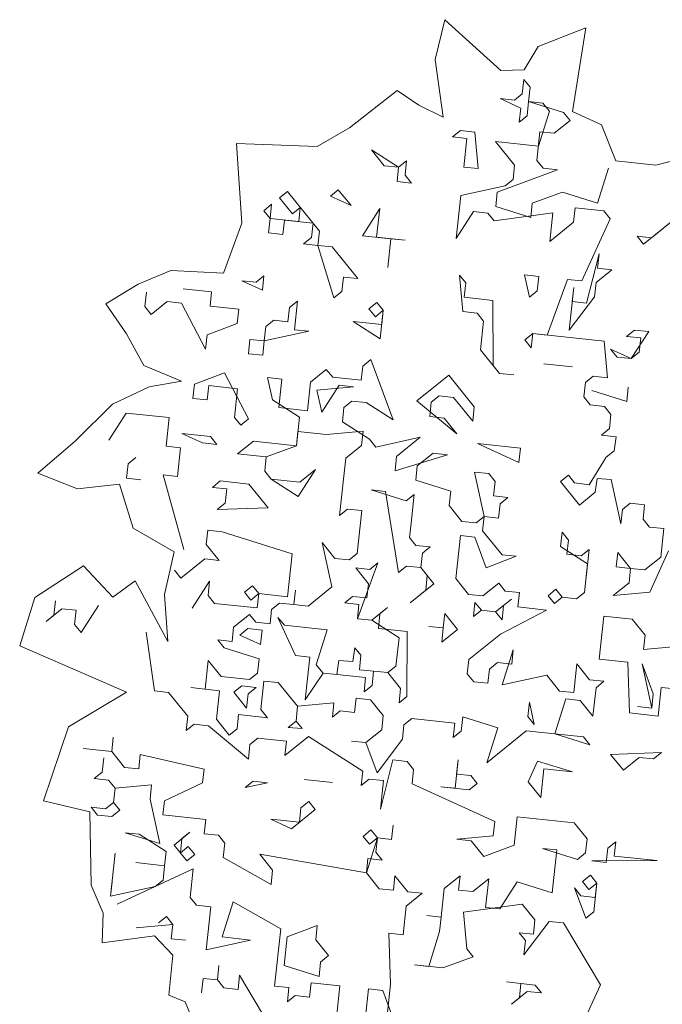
# Model space of a CAD drawing. Header units: metres. Extents: x -228 to 168, y -124 to 293.
# Tile 204 of 256: x -185.34 to -180.9, y 118.99 to 125.79. Entities that reach past the tile are written whole.
import ezdxf

# ---------------------------------------------------------------- set-up
doc = ezdxf.new("R2010")
doc.units = ezdxf.units.M
doc.header["$MEASUREMENT"] = 0
doc.layers.add('Bepflanzung.3 _ UMGEBUNG', color=7, linetype='Continuous')

msp = doc.modelspace()

# ---------------------------------------------------------------- linework, layer by layer
at = {"layer": 'Bepflanzung.3 _ UMGEBUNG', "color": 33, "linetype": 'Continuous', "lineweight": 18, "true_color": 0xa89c73}
for p, q in [((-182.4005, 125.7918), (-182.4688, 125.5178)), ((-182.0143, 125.4411), (-182.4005, 125.7918)), ((-181.4271, 125.7351), (-181.7556, 125.6055)), ((-181.5191, 125.1566), (-181.4271, 125.7351)), ((-181.7556, 125.6055), (-181.8527, 125.4448)), ((-182.4688, 125.5178), (-182.4134, 125.1193)), ((-181.8527, 125.4448), (-182.0143, 125.4411)), ((-181.8658, 125.2805), (-181.8552, 125.3793)), ((-181.8552, 125.3793), (-181.8111, 125.3246)), ((-181.8111, 125.3246), (-181.8217, 125.2257)), ((-182.7306, 125.3018), (-183.0599, 125.0448)), ((-182.5799, 125.2003), (-182.7306, 125.3018)), ((-181.9206, 125.2363), (-181.8658, 125.2805)), ((-182.4134, 125.1193), (-182.5799, 125.2003)), ((-181.8764, 125.1816), (-182.0194, 125.247)), ((-182.0194, 125.247), (-181.9206, 125.2363)), ((-181.887, 125.0828), (-181.8764, 125.1816)), ((-181.8217, 125.2257), (-181.8323, 125.1269)), ((-181.8217, 125.2257), (-181.5799, 125.1498)), ((-181.7229, 125.2151), (-181.8217, 125.2257)), ((-181.6787, 125.1604), (-181.7229, 125.2151)), ((-181.8323, 125.1269), (-181.887, 125.0828)), ((-181.7547, 124.9186), (-181.6787, 125.1604)), ((-181.5799, 125.1498), (-181.5358, 125.0951)), ((-181.3192, 125.0643), (-181.5191, 125.1566)), ((-183.0599, 125.0448), (-183.2829, 124.9154)), ((-181.5358, 125.0951), (-181.6452, 125.0068)), ((-181.2191, 124.816), (-181.3192, 125.0643)), ((-182.3478, 124.9822), (-182.293, 125.0263)), ((-182.2489, 124.9716), (-182.3478, 124.9822)), ((-182.293, 125.0263), (-182.1942, 125.0157)), ((-182.1942, 125.0157), (-182.1713, 124.7633)), ((-181.7441, 125.0174), (-181.7653, 124.8197)), ((-181.6452, 125.0068), (-181.7441, 125.0174)), ((-183.2829, 124.9154), (-183.8397, 124.9357)), ((-183.8397, 124.9357), (-183.804, 124.387)), ((-182.2701, 124.7739), (-182.2489, 124.9716)), ((-181.9188, 124.7862), (-182.0512, 124.9504)), ((-182.0512, 124.9504), (-181.7547, 124.9186)), ((-182.7203, 124.7722), (-182.9074, 124.8922)), ((-182.9074, 124.8922), (-182.8191, 124.7828)), ((-180.6174, 124.8706), (-180.9419, 124.7862)), ((-182.8191, 124.7828), (-182.7203, 124.7722)), ((-182.7309, 124.6733), (-182.7203, 124.7722)), ((-182.7203, 124.7722), (-182.6655, 124.8163)), ((-182.6655, 124.8163), (-182.6761, 124.7175)), ((-182.1713, 124.7633), (-182.2701, 124.7739)), ((-181.9294, 124.6874), (-181.9188, 124.7862)), ((-181.7653, 124.8197), (-181.7211, 124.765)), ((-180.9419, 124.7862), (-181.2191, 124.816)), ((-182.6761, 124.7175), (-182.632, 124.6627)), ((-181.6223, 124.7544), (-182.0389, 124.5991)), ((-181.7211, 124.765), (-181.6223, 124.7544)), ((-181.3469, 124.5249), (-181.271, 124.7667)), ((-182.632, 124.6627), (-182.7309, 124.6733)), ((-182.2913, 124.5762), (-181.9842, 124.6432)), ((-181.9842, 124.6432), (-181.9294, 124.6874)), ((-183.5429, 124.5604), (-183.4882, 124.6046)), ((-183.4882, 124.6046), (-183.2675, 124.3309)), ((-183.1916, 124.5728), (-183.1369, 124.6169)), ((-183.0486, 124.5074), (-183.1916, 124.5728)), ((-183.1369, 124.6169), (-183.0486, 124.5074)), ((-182.3231, 124.2796), (-182.2913, 124.5762)), ((-182.0389, 124.5991), (-182.0495, 124.5003)), ((-181.7971, 124.5232), (-181.5888, 124.6008)), ((-181.5888, 124.6008), (-181.3469, 124.5249)), ((-183.6523, 124.4722), (-183.5976, 124.5163)), ((-183.5976, 124.5163), (-183.6082, 124.4175)), ((-183.4546, 124.451), (-183.5429, 124.5604)), ((-182.0495, 124.5003), (-181.8077, 124.4243)), ((-181.8077, 124.4243), (-181.7971, 124.5232)), ((-183.6082, 124.4175), (-183.6523, 124.4722)), ((-183.3999, 124.4951), (-183.4546, 124.451)), ((-183.4105, 124.3963), (-183.3999, 124.4951)), ((-182.971, 124.2991), (-182.8509, 124.4862)), ((-182.8509, 124.4862), (-182.8721, 124.2885)), ((-182.2031, 124.4667), (-182.3231, 124.2796)), ((-182.1042, 124.4561), (-182.2031, 124.4667)), ((-182.0601, 124.4014), (-182.1042, 124.4561)), ((-181.6541, 124.4579), (-182.0601, 124.4014)), ((-181.6753, 124.2601), (-181.6541, 124.4579)), ((-181.5005, 124.4914), (-181.5111, 124.3925)), ((-181.3028, 124.4702), (-181.5005, 124.4914)), ((-181.2587, 124.4154), (-181.3028, 124.4702)), ((-180.7538, 124.4613), (-181.0275, 124.2407)), ((-180.9727, 124.2848), (-180.7538, 124.4613)), ((-183.804, 124.387), (-183.931, 124.041)), ((-183.6188, 124.3186), (-183.6082, 124.4175)), ((-183.6082, 124.4175), (-183.4105, 124.3963)), ((-183.5094, 124.4069), (-183.52, 124.308)), ((-183.3117, 124.3857), (-183.5094, 124.4069)), ((-183.3223, 124.2868), (-183.3117, 124.3857)), ((-181.5111, 124.3925), (-181.6753, 124.2601)), ((-181.4547, 123.9865), (-181.2587, 124.4154)), ((-183.52, 124.308), (-183.6188, 124.3186)), ((-183.2675, 124.3309), (-183.2781, 124.2321)), ((-182.7733, 124.2779), (-182.971, 124.2991)), ((-181.0275, 124.2407), (-181.0716, 124.2954)), ((-181.0716, 124.2954), (-180.9727, 124.2848)), ((-183.377, 124.2427), (-183.3223, 124.2868)), ((-183.2781, 124.2321), (-183.377, 124.2427)), ((-183.2781, 124.2321), (-183.1793, 124.2215)), ((-183.167, 123.8702), (-183.2781, 124.2321)), ((-182.8721, 124.2885), (-182.6744, 124.2673)), ((-182.7733, 124.2779), (-182.7945, 124.0802)), ((-182.7945, 124.0802), (-182.7733, 124.2779)), ((-182.6744, 124.2673), (-182.7733, 124.2779)), ((-183.1793, 124.2215), (-183.0028, 124.0026)), ((-181.4212, 123.8329), (-181.3346, 124.1736)), ((-181.3346, 124.1736), (-181.3452, 124.0748)), ((-184.2937, 124.0591), (-184.5212, 123.9644)), ((-183.931, 124.041), (-184.2937, 124.0591)), ((-182.2773, 123.7748), (-182.3002, 124.0272)), ((-182.3002, 124.0272), (-182.2561, 123.9725)), ((-181.8166, 123.8753), (-181.8501, 124.0289)), ((-181.8501, 124.0289), (-181.7512, 124.0183)), ((-181.2464, 124.0642), (-181.3558, 123.9759)), ((-181.3452, 124.0748), (-181.2464, 124.0642)), ((-184.5212, 123.9644), (-184.7434, 123.8282)), ((-183.6612, 123.9232), (-183.8042, 123.9885)), ((-183.8042, 123.9885), (-183.7053, 123.9779)), ((-183.7053, 123.9779), (-183.6506, 124.0221)), ((-183.6506, 124.0221), (-183.6612, 123.9232)), ((-183.1016, 124.0132), (-183.1122, 123.9143)), ((-183.0028, 124.0026), (-183.1016, 124.0132)), ((-182.2561, 123.9725), (-182.2667, 123.8736)), ((-181.7512, 124.0183), (-181.7618, 123.9195)), ((-181.6948, 123.6123), (-181.5535, 123.9971)), ((-181.5535, 123.9971), (-181.4547, 123.9865)), ((-181.3558, 123.9759), (-181.3664, 123.8771)), ((-184.4732, 123.8103), (-184.4626, 123.9092)), ((-184.2102, 123.9321), (-184.0125, 123.9109)), ((-184.0125, 123.9109), (-184.0231, 123.812)), ((-183.1122, 123.9143), (-183.167, 123.8702)), ((-181.7618, 123.9195), (-181.8166, 123.8753)), ((-181.5412, 123.6458), (-181.5094, 123.9424)), ((-181.5094, 123.9424), (-181.52, 123.8435)), ((-184.7434, 123.8282), (-184.5999, 123.6223)), ((-184.3197, 123.8439), (-184.4291, 123.7556)), ((-184.2208, 123.8333), (-184.3197, 123.8439)), ((-184.0549, 123.5155), (-184.2208, 123.8333)), ((-183.4741, 123.8032), (-183.4194, 123.8473)), ((-183.4194, 123.8473), (-183.4406, 123.6496)), ((-182.9251, 123.7943), (-182.8704, 123.8384)), ((-182.8704, 123.8384), (-182.8263, 123.7837)), ((-182.2667, 123.8736), (-182.069, 123.8524)), ((-182.069, 123.8524), (-182.0673, 123.4023)), ((-181.3664, 123.8771), (-181.5412, 123.6458)), ((-181.52, 123.8435), (-181.4212, 123.8329)), ((-184.4291, 123.7556), (-184.4732, 123.8103)), ((-184.0231, 123.812), (-183.8254, 123.7908)), ((-183.8254, 123.7908), (-183.836, 123.692)), ((-183.4847, 123.7043), (-183.4741, 123.8032)), ((-182.881, 123.7395), (-182.9251, 123.7943)), ((-182.8263, 123.7837), (-182.881, 123.7395)), ((-182.8263, 123.7837), (-182.8475, 123.586)), ((-182.8369, 123.6848), (-182.8263, 123.7837)), ((-182.1784, 123.7642), (-182.2773, 123.7748)), ((-182.1343, 123.7094), (-182.1784, 123.7642)), ((-183.836, 123.692), (-184.0443, 123.6143)), ((-183.6383, 123.6708), (-183.5836, 123.7149)), ((-183.5836, 123.7149), (-183.4847, 123.7043)), ((-182.8475, 123.586), (-183.0346, 123.706)), ((-183.0346, 123.706), (-182.8369, 123.6848)), ((-182.1555, 123.5117), (-182.1343, 123.7094)), ((-184.5999, 123.6223), (-184.4798, 123.4016)), ((-183.6489, 123.5719), (-183.6383, 123.6708)), ((-183.3418, 123.639), (-183.6489, 123.5719)), ((-183.4406, 123.6496), (-183.3418, 123.639)), ((-181.8484, 123.5788), (-181.7936, 123.6229)), ((-181.7936, 123.6229), (-181.8042, 123.5241)), ((-181.2994, 123.5699), (-181.7936, 123.6229)), ((-181.7936, 123.6229), (-181.6948, 123.6123)), ((-181.1458, 123.6034), (-181.0911, 123.6475)), ((-180.9922, 123.6369), (-181.1123, 123.4498)), ((-181.0911, 123.6475), (-180.9922, 123.6369)), ((-184.0443, 123.6143), (-184.0549, 123.5155)), ((-183.7584, 123.4837), (-183.7478, 123.5825)), ((-183.7478, 123.5825), (-183.6489, 123.5719)), ((-183.6489, 123.5719), (-183.6595, 123.4731)), ((-181.8042, 123.5241), (-181.8484, 123.5788)), ((-181.2765, 123.3175), (-181.2994, 123.5699)), ((-181.047, 123.5928), (-181.1458, 123.6034)), ((-181.0576, 123.494), (-181.047, 123.5928)), ((-183.6595, 123.4731), (-183.7584, 123.4837)), ((-182.0232, 123.3476), (-182.1555, 123.5117)), ((-181.1123, 123.4498), (-181.2553, 123.5152)), ((-181.2553, 123.5152), (-181.2111, 123.4604)), ((-181.1123, 123.4498), (-181.0576, 123.494)), ((-182.9675, 123.3989), (-182.9128, 123.443)), ((-182.9128, 123.443), (-182.7575, 123.0264)), ((-181.716, 123.4146), (-181.5183, 123.3934)), ((-181.5183, 123.3934), (-181.716, 123.4146)), ((-181.2111, 123.4604), (-181.1123, 123.4498)), ((-184.4798, 123.4016), (-184.2215, 123.2943)), ((-184.1308, 123.2737), (-183.9225, 123.3513)), ((-183.9225, 123.3513), (-183.7566, 123.0335)), ((-183.3294, 123.2877), (-183.22, 123.3759)), ((-183.22, 123.3759), (-183.1759, 123.3212)), ((-182.9782, 123.3), (-182.9675, 123.3989)), ((-182.0673, 123.4023), (-182.0232, 123.3476)), ((-182.0232, 123.3476), (-181.9243, 123.337)), ((-181.9243, 123.337), (-182.0232, 123.3476)), ((-184.2215, 123.2943), (-184.443, 123.255)), ((-183.5925, 123.1659), (-183.626, 123.3195)), ((-183.626, 123.3195), (-183.5271, 123.3089)), ((-183.5271, 123.3089), (-183.5483, 123.1112)), ((-183.3506, 123.09), (-183.3294, 123.2877)), ((-183.1759, 123.3212), (-182.9782, 123.3)), ((-182.5933, 123.1587), (-182.3744, 123.3352)), ((-182.3744, 123.3352), (-182.1979, 123.1163)), ((-181.4406, 123.1851), (-181.43, 123.284)), ((-181.43, 123.284), (-181.3753, 123.3281)), ((-181.3753, 123.3281), (-181.2765, 123.3175)), ((-184.443, 123.255), (-184.6981, 123.1354)), ((-184.1415, 123.1748), (-184.1308, 123.2737)), ((-184.032, 123.2631), (-184.0426, 123.1642)), ((-183.8343, 123.2419), (-184.032, 123.2631)), ((-183.8555, 123.0442), (-183.8343, 123.2419)), ((-183.2853, 123.233), (-183.0329, 123.2559)), ((-183.2518, 123.0794), (-183.2853, 123.233)), ((-183.1317, 123.2665), (-183.2518, 123.0794)), ((-183.0329, 123.2559), (-183.1317, 123.2665)), ((-181.1441, 123.1533), (-181.3859, 123.2292)), ((-181.3859, 123.2292), (-181.1441, 123.1533)), ((-181.1335, 123.2521), (-181.1441, 123.1533)), ((-181.1441, 123.1533), (-181.1335, 123.2521)), ((-184.0426, 123.1642), (-184.1415, 123.1748)), ((-183.4054, 123.0459), (-183.5925, 123.1659)), ((-183.0435, 123.157), (-183.0982, 123.1129)), ((-182.9446, 123.1464), (-183.0435, 123.157)), ((-182.7575, 123.0264), (-182.9446, 123.1464)), ((-182.318, 122.9292), (-182.5933, 123.1587)), ((-182.4945, 123.1481), (-182.5051, 123.0493)), ((-182.4398, 123.1923), (-182.4945, 123.1481)), ((-182.3409, 123.1817), (-182.4398, 123.1923)), ((-182.2085, 123.0175), (-182.3409, 123.1817)), ((-181.3965, 123.1304), (-181.4406, 123.1851)), ((-184.6981, 123.1354), (-184.9536, 122.8825)), ((-184.6022, 123.0742), (-184.7222, 122.8871)), ((-184.3056, 123.0424), (-184.6022, 123.0742)), ((-183.5483, 123.1112), (-183.3506, 123.09)), ((-183.0982, 123.1129), (-183.1088, 123.0141)), ((-182.1979, 123.1163), (-182.2085, 123.0175)), ((-181.2977, 123.1198), (-181.3965, 123.1304)), ((-181.2535, 123.065), (-181.2977, 123.1198)), ((-184.3268, 122.8447), (-184.3056, 123.0424)), ((-183.8114, 122.9894), (-183.8555, 123.0442)), ((-183.7566, 123.0335), (-183.8114, 122.9894)), ((-183.4266, 122.8482), (-183.4054, 123.0459)), ((-183.1088, 123.0141), (-182.9217, 122.894)), ((-182.5051, 123.0493), (-182.4062, 123.0387)), ((-182.4062, 123.0387), (-182.318, 122.9292)), ((-181.2642, 122.9662), (-181.2535, 123.065)), ((-183.416, 122.947), (-183.4266, 122.8482)), ((-183.2183, 122.9258), (-183.416, 122.947)), ((-182.9658, 122.9487), (-183.2183, 122.9258)), ((-182.9764, 122.8499), (-182.9658, 122.9487)), ((-181.3189, 122.9221), (-181.2642, 122.9662)), ((-184.9536, 122.8825), (-185.2129, 122.6586)), ((-184.0744, 122.8677), (-184.2174, 122.933)), ((-184.2174, 122.933), (-184.0197, 122.9118)), ((-183.9756, 122.8571), (-184.0744, 122.8677)), ((-184.0197, 122.9118), (-183.9756, 122.8571)), ((-183.8326, 122.7917), (-183.7231, 122.88)), ((-183.7231, 122.88), (-183.4266, 122.8482)), ((-182.9217, 122.894), (-182.8776, 122.8393)), ((-182.8776, 122.8393), (-182.5704, 122.9063)), ((-182.5704, 122.9063), (-182.7346, 122.7739)), ((-181.2178, 122.9087), (-181.3189, 122.9221)), ((-181.2306, 122.8126), (-181.2178, 122.9087)), ((-184.228, 122.8341), (-184.3268, 122.8447)), ((-184.2492, 122.6364), (-184.228, 122.8341)), ((-183.4266, 122.8482), (-183.6349, 122.7705)), ((-183.0859, 122.7616), (-182.9764, 122.8499)), ((-181.8891, 122.7333), (-182.175, 122.8639)), ((-182.175, 122.8639), (-181.8785, 122.8321)), ((-181.8785, 122.8321), (-181.8891, 122.7333)), ((-181.2854, 122.7685), (-181.2306, 122.8126)), ((-184.5351, 122.7671), (-184.5899, 122.723)), ((-183.6349, 122.7705), (-183.8326, 122.7917)), ((-183.6349, 122.7705), (-183.6455, 122.6717)), ((-183.6455, 122.6717), (-183.6349, 122.7705)), ((-183.1283, 122.3662), (-183.0859, 122.7616)), ((-182.7452, 122.6751), (-182.3833, 122.7863)), ((-182.7346, 122.7739), (-182.7452, 122.6751)), ((-182.4822, 122.7969), (-182.5916, 122.7086)), ((-182.3833, 122.7863), (-182.4822, 122.7969)), ((-181.4032, 122.5786), (-181.2854, 122.7685)), ((-184.5899, 122.723), (-184.6005, 122.6241)), ((-183.6455, 122.6717), (-183.6014, 122.6169)), ((-183.6014, 122.6169), (-183.6455, 122.6717)), ((-183.2942, 122.684), (-183.4143, 122.4969)), ((-183.4037, 122.5957), (-183.2942, 122.684)), ((-182.5916, 122.7086), (-182.6022, 122.6098)), ((-182.1292, 122.359), (-182.1962, 122.6662)), ((-182.1962, 122.6662), (-182.0974, 122.6556)), ((-185.2129, 122.6586), (-184.9391, 122.5511)), ((-184.6005, 122.6241), (-184.5016, 122.6135)), ((-184.2034, 122.1316), (-184.348, 122.647)), ((-184.348, 122.647), (-184.2492, 122.6364)), ((-184.0074, 122.5605), (-183.9526, 122.6046)), ((-183.9526, 122.6046), (-183.7549, 122.5834)), ((-183.6014, 122.6169), (-183.4037, 122.5957)), ((-183.4143, 122.4969), (-183.6014, 122.6169)), ((-182.6022, 122.6098), (-182.3604, 122.5338)), ((-182.0974, 122.6556), (-182.0532, 122.6009)), ((-182.0532, 122.6009), (-182.0639, 122.502)), ((-181.6009, 122.5999), (-181.5462, 122.644)), ((-181.4707, 122.4384), (-181.6009, 122.5999)), ((-181.5462, 122.644), (-181.5043, 122.592)), ((-181.3485, 122.6228), (-181.3613, 122.5267)), ((-181.2518, 122.6149), (-181.3485, 122.6228)), ((-181.1848, 122.3078), (-181.2518, 122.6149)), ((-184.9391, 122.5511), (-184.6483, 122.5829)), ((-184.6483, 122.5829), (-184.5549, 122.2783)), ((-183.9085, 122.5499), (-184.0074, 122.5605)), ((-183.9191, 122.451), (-183.9085, 122.5499)), ((-183.7549, 122.5834), (-183.6226, 122.4192)), ((-182.8105, 122.5321), (-182.9094, 122.5427)), ((-182.9094, 122.5427), (-182.6676, 122.4668)), ((-182.7206, 121.9725), (-182.8105, 122.5321)), ((-182.3604, 122.5338), (-182.371, 122.435)), ((-181.5043, 122.592), (-181.4032, 122.5786)), ((-181.3613, 122.5267), (-181.4707, 122.4384)), ((-182.6676, 122.4668), (-182.6128, 122.5109)), ((-182.6128, 122.5109), (-182.634, 122.3132)), ((-182.0639, 122.502), (-181.965, 122.4914)), ((-181.965, 122.4914), (-182.0197, 122.4473)), ((-183.9738, 122.4069), (-183.9191, 122.451)), ((-183.6226, 122.4192), (-183.9738, 122.4069)), ((-183.0736, 122.4103), (-183.1283, 122.3662)), ((-182.9747, 122.3997), (-183.0736, 122.4103)), ((-183.0065, 122.1032), (-182.9747, 122.3997)), ((-182.371, 122.435), (-182.2828, 122.3255)), ((-182.0197, 122.4473), (-182.0303, 122.3484)), ((-181.1742, 122.4066), (-181.1848, 122.3078)), ((-181.1195, 122.4507), (-181.1742, 122.4066)), ((-181.0206, 122.4401), (-181.1195, 122.4507)), ((-181.0312, 122.3413), (-181.0206, 122.4401)), ((-182.2828, 122.3255), (-182.1839, 122.3149)), ((-182.1839, 122.3149), (-182.1292, 122.359)), ((-182.1292, 122.359), (-182.1398, 122.2602)), ((-182.0303, 122.3484), (-182.1292, 122.359)), ((-180.9871, 122.2865), (-181.0312, 122.3413)), ((-184.5549, 122.2783), (-184.2724, 122.115)), ((-184.0392, 122.2639), (-184.0498, 122.1651)), ((-183.9403, 122.2533), (-184.0392, 122.2639)), ((-182.634, 122.3132), (-182.6446, 122.2144)), ((-182.1398, 122.2602), (-182.0052, 122.0933)), ((-180.8882, 122.2759), (-180.9871, 122.2865)), ((-180.9094, 122.0782), (-180.8882, 122.2759)), ((-183.4567, 122.1015), (-183.9403, 122.2533)), ((-182.6446, 122.2144), (-182.6005, 122.1596)), ((-182.2934, 122.2267), (-182.3252, 121.9301)), ((-182.1945, 122.2161), (-182.2934, 122.2267)), ((-182.1147, 122.005), (-182.1945, 122.2161)), ((-181.6014, 122.1525), (-181.5908, 122.2513)), ((-181.5908, 122.2513), (-181.5467, 122.1966)), ((-181.5467, 122.1966), (-181.5573, 122.0977)), ((-184.0498, 122.1651), (-183.9615, 122.0556)), ((-183.1813, 121.872), (-183.2484, 122.1791)), ((-183.2484, 122.1791), (-183.1601, 122.0697)), ((-182.6005, 122.1596), (-182.5017, 122.149)), ((-182.5017, 122.149), (-182.5564, 122.1049)), ((-181.4143, 122.0324), (-181.6014, 122.1525)), ((-181.4584, 122.0871), (-181.4037, 122.1313)), ((-181.4037, 122.1313), (-181.4355, 121.8347)), ((-180.8547, 122.1224), (-180.9854, 121.8364)), ((-184.2724, 122.115), (-184.3375, 121.8205)), ((-184.0604, 122.0662), (-184.2246, 121.9339)), ((-183.9615, 122.0556), (-184.0604, 122.0662)), ((-183.4885, 121.8049), (-183.4567, 122.1015)), ((-183.1601, 122.0697), (-183.0613, 122.0591)), ((-183.0613, 122.0591), (-183.0065, 122.1032)), ((-182.5564, 122.1049), (-182.567, 122.0061)), ((-181.9086, 122.0854), (-182.1147, 122.005)), ((-182.0052, 122.0933), (-181.9086, 122.0854)), ((-181.5573, 122.0977), (-181.4584, 122.0871)), ((-181.2166, 122.0112), (-181.206, 122.11)), ((-181.206, 122.11), (-181.1177, 122.0006)), ((-181.0189, 121.99), (-180.9094, 122.0782)), ((-184.8972, 122.0172), (-185.2352, 121.7987)), ((-184.6956, 121.8008), (-184.8972, 122.0172)), ((-184.2246, 121.9339), (-184.2687, 121.9886)), ((-182.9289, 121.8949), (-183.0171, 122.0043)), ((-183.0171, 122.0043), (-182.9183, 121.9937)), ((-182.8636, 122.0379), (-183.0048, 121.6531)), ((-182.9183, 121.9937), (-182.8636, 122.0379)), ((-182.6658, 122.0167), (-182.7206, 121.9725)), ((-182.567, 122.0061), (-182.6658, 122.0167)), ((-182.567, 122.0061), (-182.4765, 121.8939)), ((-182.5229, 121.9513), (-182.567, 122.0061)), ((-181.4355, 121.8347), (-181.4143, 122.0324)), ((-181.1177, 122.0006), (-181.2166, 122.0112)), ((-181.1283, 121.9017), (-181.1177, 122.0006)), ((-181.1177, 122.0006), (-181.0189, 121.99)), ((-184.5416, 121.9151), (-184.6956, 121.8008)), ((-184.3162, 121.4958), (-184.5416, 121.9151)), ((-182.5313, 121.8497), (-182.5229, 121.9513)), ((-182.3252, 121.9301), (-182.2369, 121.8207)), ((-184.1469, 121.7256), (-184.0269, 121.9127)), ((-184.0269, 121.9127), (-184.0375, 121.8138)), ((-183.785, 121.8367), (-183.7303, 121.8809)), ((-183.7303, 121.8809), (-183.6862, 121.8261)), ((-183.4443, 121.7502), (-183.4337, 121.849)), ((-183.4337, 121.849), (-183.4443, 121.7502)), ((-183.3455, 121.7396), (-183.1813, 121.872)), ((-182.9395, 121.796), (-182.9289, 121.8949)), ((-182.4765, 121.8939), (-182.6407, 121.7615)), ((-182.6407, 121.7615), (-182.5313, 121.8497)), ((-182.1381, 121.8101), (-182.0286, 121.8983)), ((-182.0286, 121.8983), (-181.9845, 121.8436)), ((-181.6879, 121.8118), (-181.6332, 121.8559)), ((-181.6332, 121.8559), (-181.5891, 121.8012)), ((-181.2378, 121.8135), (-181.1283, 121.9017)), ((-185.2352, 121.7987), (-185.3388, 121.4662)), ((-184.3375, 121.8205), (-184.3162, 121.4958)), ((-184.0375, 121.8138), (-183.9933, 121.7591)), ((-183.7409, 121.782), (-183.785, 121.8367)), ((-183.6862, 121.8261), (-183.7409, 121.782)), ((-183.6968, 121.7273), (-183.6862, 121.8261)), ((-183.6862, 121.8261), (-183.4885, 121.8049)), ((-183.0931, 121.7625), (-183.0383, 121.8066)), ((-183.0383, 121.8066), (-182.9395, 121.796)), ((-182.2369, 121.8207), (-182.1381, 121.8101)), ((-182.0498, 121.7006), (-181.9404, 121.7889)), ((-181.9404, 121.7889), (-181.9951, 121.7447)), ((-181.9845, 121.8436), (-181.8856, 121.833)), ((-181.8856, 121.833), (-181.8962, 121.7341)), ((-181.6438, 121.7571), (-181.6879, 121.8118)), ((-181.5891, 121.8012), (-181.6438, 121.7571)), ((-181.4902, 121.7906), (-181.5891, 121.8012)), ((-181.5891, 121.8012), (-181.4902, 121.7906)), ((-181.4355, 121.8347), (-181.4902, 121.7906)), ((-181.4902, 121.7906), (-181.4355, 121.8347)), ((-180.9854, 121.8364), (-181.2378, 121.8135)), ((-185.0472, 121.7221), (-185.1566, 121.6339)), ((-185.1019, 121.678), (-185.0913, 121.7769)), ((-184.9483, 121.7115), (-185.0472, 121.7221)), ((-184.9589, 121.6127), (-184.9483, 121.7115)), ((-184.7947, 121.745), (-184.9148, 121.5579)), ((-183.9933, 121.7591), (-183.6968, 121.7273)), ((-183.6085, 121.6178), (-183.5979, 121.7167)), ((-183.5979, 121.7167), (-183.5432, 121.7608)), ((-183.5432, 121.7608), (-183.4443, 121.7502)), ((-183.4443, 121.7502), (-183.3455, 121.7396)), ((-182.9942, 121.7519), (-183.0931, 121.7625)), ((-183.0048, 121.6531), (-182.9942, 121.7519)), ((-182.906, 121.6425), (-182.7965, 121.7307)), ((-182.7965, 121.7307), (-182.8512, 121.6866)), ((-182.2034, 121.6671), (-182.1928, 121.7659)), ((-182.1487, 121.7112), (-182.2034, 121.6671)), ((-182.1928, 121.7659), (-182.1487, 121.7112)), ((-182.0498, 121.7006), (-182.1487, 121.7112)), ((-182.1487, 121.7112), (-182.0498, 121.7006)), ((-181.6985, 121.7129), (-182.0163, 121.547)), ((-181.9951, 121.7447), (-182.0057, 121.6459)), ((-181.8962, 121.7341), (-181.6985, 121.7129)), ((-185.1566, 121.6339), (-185.1019, 121.678)), ((-183.861, 121.5949), (-183.7515, 121.6831)), ((-183.7515, 121.6831), (-183.7074, 121.6284)), ((-183.432, 121.3989), (-183.5538, 121.6619)), ((-183.5538, 121.6619), (-183.5097, 121.6072)), ((-182.906, 121.6425), (-183.0048, 121.6531)), ((-183.0048, 121.6531), (-182.906, 121.6425)), ((-182.7167, 121.5197), (-182.906, 121.6425)), ((-182.8512, 121.6866), (-182.8596, 121.585)), ((-182.4117, 121.5894), (-182.4011, 121.6883)), ((-182.4011, 121.6883), (-182.3129, 121.5788)), ((-182.0057, 121.6459), (-182.0498, 121.7006)), ((-181.3349, 121.374), (-181.3031, 121.6705)), ((-181.3031, 121.6705), (-181.1054, 121.6493)), ((-181.1054, 121.6493), (-181.0172, 121.5399)), ((-184.9148, 121.5579), (-184.9589, 121.6127)), ((-183.8716, 121.496), (-183.861, 121.5949)), ((-183.8168, 121.5402), (-183.7621, 121.5843)), ((-183.7621, 121.5843), (-183.6633, 121.5737)), ((-183.7074, 121.6284), (-183.6085, 121.6178)), ((-183.5097, 121.6072), (-183.2131, 121.5754)), ((-183.2131, 121.5754), (-183.2891, 121.3336)), ((-182.8596, 121.585), (-182.6619, 121.5638)), ((-182.4117, 121.5894), (-182.5106, 121.6)), ((-182.5106, 121.6), (-182.4117, 121.5894)), ((-182.4223, 121.4906), (-182.4117, 121.5894)), ((-182.3129, 121.5788), (-182.4223, 121.4906)), ((-184.4082, 121.1537), (-184.4647, 121.5597)), ((-183.9263, 121.4519), (-183.9704, 121.5066)), ((-183.9704, 121.5066), (-183.8716, 121.496)), ((-183.6739, 121.4748), (-183.8168, 121.5402)), ((-183.6633, 121.5737), (-183.6739, 121.4748)), ((-182.7401, 121.3247), (-182.7167, 121.5197)), ((-182.6619, 121.5638), (-182.6624, 121.1164)), ((-182.0163, 121.547), (-182.2352, 121.3705)), ((-181.0172, 121.5399), (-181.0278, 121.441)), ((-185.3388, 121.4662), (-184.601, 121.1464)), ((-183.6845, 121.376), (-183.9263, 121.4519)), ((-183.0366, 121.3565), (-183.0238, 121.4526)), ((-183.0238, 121.4526), (-182.9819, 121.4006)), ((-181.0278, 121.441), (-180.7754, 121.4639)), ((-183.6951, 121.2771), (-183.6845, 121.376)), ((-183.3332, 121.3883), (-183.432, 121.3989)), ((-183.365, 121.0918), (-183.3332, 121.3883)), ((-182.9819, 121.4006), (-182.9903, 121.299)), ((-182.2352, 121.3705), (-182.2458, 121.2717)), ((-181.928, 121.4376), (-182.004, 121.1957)), ((-181.9387, 121.3387), (-181.928, 121.4376)), ((-181.1372, 121.3528), (-181.3349, 121.374)), ((-184.0569, 121.166), (-184.0357, 121.3637)), ((-184.0357, 121.3637), (-183.9475, 121.2542)), ((-183.2891, 121.3336), (-183.2427, 121.2761)), ((-183.1461, 121.2683), (-183.1333, 121.3644)), ((-183.1333, 121.3644), (-183.0366, 121.3565)), ((-182.7948, 121.2806), (-182.7401, 121.3247)), ((-182.1028, 121.2064), (-182.0922, 121.3052)), ((-182.0922, 121.3052), (-182.0375, 121.3493)), ((-182.0375, 121.3493), (-181.9387, 121.3387)), ((-181.5097, 121.1427), (-181.4885, 121.3404)), ((-181.4885, 121.3404), (-181.4003, 121.231)), ((-181.1249, 121.0015), (-181.1372, 121.3528)), ((-180.9713, 121.035), (-181.0384, 121.3422)), ((-181.0384, 121.3422), (-180.9607, 121.1338)), ((-183.9475, 121.2542), (-183.7498, 121.233)), ((-183.7498, 121.233), (-183.6951, 121.2771)), ((-183.2427, 121.2761), (-183.365, 121.0918)), ((-183.2427, 121.2761), (-183.1461, 121.2683)), ((-183.1461, 121.2683), (-183.2427, 121.2761)), ((-182.9484, 121.247), (-183.1461, 121.2683)), ((-182.9903, 121.299), (-182.7948, 121.2806)), ((-182.959, 121.1482), (-182.9484, 121.247)), ((-182.8936, 121.2912), (-182.9042, 121.1923)), ((-182.7948, 121.2806), (-182.8936, 121.2912)), ((-182.7065, 121.1711), (-182.7948, 121.2806)), ((-182.2458, 121.2717), (-182.2017, 121.217)), ((-182.004, 121.1957), (-181.6968, 121.2628)), ((-181.6968, 121.2628), (-181.6086, 121.1533)), ((-183.9581, 121.1554), (-184.1558, 121.1766)), ((-184.1558, 121.1766), (-184.0569, 121.166)), ((-183.8592, 121.1448), (-183.8045, 121.1889)), ((-183.8045, 121.1889), (-183.7057, 121.1783)), ((-183.7057, 121.1783), (-183.7604, 121.1342)), ((-183.6509, 121.2224), (-183.6721, 121.0247)), ((-183.5521, 121.2118), (-183.6509, 121.2224)), ((-183.4197, 121.0476), (-183.5521, 121.2118)), ((-182.9042, 121.1923), (-182.959, 121.1482)), ((-182.7171, 121.0723), (-182.7065, 121.1711)), ((-182.2017, 121.217), (-182.1028, 121.2064)), ((-181.4003, 121.231), (-181.3014, 121.2204)), ((-181.3561, 121.1763), (-181.3667, 121.0774)), ((-181.3014, 121.2204), (-181.3561, 121.1763)), ((-180.906, 121.178), (-180.9272, 120.9803)), ((-180.8072, 121.1674), (-180.906, 121.178)), ((-184.601, 121.1464), (-185.0015, 120.9047)), ((-184.3094, 121.1431), (-184.4082, 121.1537)), ((-184.177, 120.9789), (-184.3094, 121.1431)), ((-183.9793, 120.9577), (-183.9581, 121.1554)), ((-183.771, 121.0353), (-183.8592, 121.1448)), ((-183.7604, 121.1342), (-183.771, 121.0353)), ((-183.0137, 121.1041), (-183.0243, 121.0052)), ((-182.9149, 121.0935), (-183.0137, 121.1041)), ((-182.6624, 121.1164), (-182.7171, 121.0723)), ((-181.5644, 121.0986), (-181.6404, 120.8568)), ((-181.6086, 121.1533), (-181.5097, 121.1427)), ((-181.4656, 121.088), (-181.5644, 121.0986)), ((-180.9607, 121.1338), (-180.9713, 121.035)), ((-183.4197, 121.0476), (-183.4281, 120.946)), ((-183.4281, 120.946), (-183.4197, 121.0476)), ((-183.1673, 121.0705), (-183.4197, 121.0476)), ((-183.1779, 120.9717), (-183.1673, 121.0705)), ((-182.8266, 120.984), (-182.9149, 121.0935)), ((-181.8169, 121.0757), (-181.8275, 120.9768)), ((-181.7834, 120.9221), (-181.8169, 121.0757)), ((-181.3773, 120.9786), (-181.4656, 121.088)), ((-181.3667, 121.0774), (-181.3773, 120.9786)), ((-180.9713, 121.035), (-181.0702, 121.0456)), ((-181.0702, 121.0456), (-180.9713, 121.035)), ((-184.1876, 120.88), (-184.177, 120.9789)), ((-183.8257, 120.9912), (-183.8363, 120.8923)), ((-183.6258, 120.9672), (-183.8257, 120.9912)), ((-183.6721, 121.0247), (-183.6258, 120.9672)), ((-183.1232, 121.0158), (-183.1779, 120.9717)), ((-183.0243, 121.0052), (-183.1232, 121.0158)), ((-182.8372, 120.8852), (-182.8266, 120.984)), ((-182.6289, 120.9628), (-182.6836, 120.9187)), ((-182.3323, 120.931), (-182.6289, 120.9628)), ((-182.2776, 120.9751), (-182.2882, 120.8763)), ((-182.0358, 120.8992), (-182.2776, 120.9751)), ((-181.8275, 120.9768), (-181.7834, 120.9221)), ((-180.9272, 120.9803), (-181.1249, 121.0015)), ((-185.0015, 120.9047), (-185.1749, 120.3935)), ((-184.1329, 120.9241), (-184.1876, 120.88)), ((-184.034, 120.9135), (-184.1329, 120.9241)), ((-183.7565, 120.6813), (-184.034, 120.9135)), ((-183.8911, 120.8482), (-183.9793, 120.9577)), ((-183.4828, 120.9019), (-183.4281, 120.946)), ((-183.3862, 120.894), (-183.4828, 120.9019)), ((-183.4281, 120.946), (-183.3862, 120.894)), ((-182.6836, 120.9187), (-182.6942, 120.8198)), ((-182.3429, 120.8321), (-182.3323, 120.931)), ((-182.1117, 120.6574), (-182.0358, 120.8992)), ((-184.7031, 120.7353), (-184.6925, 120.8342)), ((-184.6925, 120.8342), (-184.7031, 120.7353)), ((-183.8363, 120.8923), (-183.8911, 120.8482)), ((-183.6933, 120.827), (-183.7481, 120.7829)), ((-183.4956, 120.8058), (-183.6933, 120.827)), ((-183.3421, 120.8393), (-183.5062, 120.7069)), ((-182.9679, 120.5992), (-183.3421, 120.8393)), ((-182.9467, 120.7969), (-182.8372, 120.8852)), ((-182.2882, 120.8763), (-182.3429, 120.8321)), ((-181.8381, 120.878), (-182.1117, 120.6574)), ((-181.6404, 120.8568), (-181.8381, 120.878)), ((-181.6404, 120.8568), (-181.4427, 120.8356)), ((-181.3986, 120.7809), (-181.6404, 120.8568)), ((-181.4427, 120.8356), (-181.3986, 120.7809)), ((-183.7481, 120.7829), (-183.7565, 120.6813)), ((-183.5062, 120.7069), (-183.4956, 120.8058)), ((-182.9467, 120.7969), (-183.0455, 120.8075)), ((-183.0455, 120.8075), (-182.9467, 120.7969)), ((-182.869, 120.5886), (-182.9467, 120.7969)), ((-182.6942, 120.8198), (-182.869, 120.5886)), ((-184.9008, 120.7565), (-184.7031, 120.7353)), ((-184.7684, 120.5924), (-184.7578, 120.6912)), ((-184.7031, 120.7353), (-184.6148, 120.6259)), ((-184.516, 120.6153), (-184.5054, 120.7141)), ((-184.5054, 120.7141), (-184.0636, 120.6142)), ((-181.2556, 120.7155), (-180.9043, 120.7278)), ((-181.1673, 120.6061), (-181.2556, 120.7155)), ((-181.0579, 120.6943), (-181.1673, 120.6061)), ((-180.959, 120.6837), (-181.0579, 120.6943)), ((-180.9043, 120.7278), (-180.959, 120.6837)), ((-184.6148, 120.6259), (-184.516, 120.6153)), ((-182.7596, 120.6769), (-182.8461, 120.3362)), ((-182.6607, 120.6663), (-182.7596, 120.6769)), ((-182.6166, 120.6115), (-182.6607, 120.6663)), ((-182.3306, 120.4809), (-182.3094, 120.6786)), ((-182.3094, 120.6786), (-182.32, 120.5797)), ((-181.8258, 120.5267), (-181.7604, 120.6697)), ((-181.7604, 120.6697), (-181.5186, 120.5938)), ((-184.8231, 120.5482), (-184.7684, 120.5924)), ((-184.0636, 120.6142), (-184.0764, 120.5181)), ((-182.9785, 120.5004), (-182.9679, 120.5992)), ((-182.6272, 120.5127), (-182.6166, 120.6115)), ((-182.32, 120.5797), (-182.2212, 120.5691)), ((-182.2212, 120.5691), (-182.1771, 120.5144)), ((-181.7163, 120.615), (-181.7375, 120.4173)), ((-181.5186, 120.5938), (-181.7163, 120.615)), ((-184.7243, 120.5376), (-184.8231, 120.5482)), ((-184.6801, 120.4829), (-184.7243, 120.5376)), ((-184.4277, 120.5058), (-184.6801, 120.4829)), ((-184.4383, 120.407), (-184.4277, 120.5058)), ((-184.0764, 120.5181), (-184.3373, 120.3936)), ((-183.7799, 120.4863), (-183.7252, 120.5305)), ((-183.6263, 120.5198), (-183.7799, 120.4863)), ((-183.7252, 120.5305), (-183.6263, 120.5198)), ((-183.3739, 120.5428), (-183.1762, 120.5216)), ((-183.1762, 120.5216), (-183.3739, 120.5428)), ((-182.9237, 120.5445), (-182.9785, 120.5004)), ((-182.8249, 120.5339), (-182.9237, 120.5445)), ((-182.8461, 120.3362), (-182.8249, 120.5339)), ((-182.0553, 120.2514), (-182.6272, 120.5127)), ((-182.2318, 120.4703), (-182.4295, 120.4915)), ((-182.4295, 120.4915), (-182.3306, 120.4809)), ((-182.1771, 120.5144), (-182.2318, 120.4703)), ((-181.7375, 120.4173), (-181.8258, 120.5267)), ((-184.6801, 120.4829), (-184.6908, 120.384)), ((-184.6908, 120.384), (-184.6801, 120.4829)), ((-185.1749, 120.3935), (-184.8545, 120.3196)), ((-184.8002, 120.2958), (-184.8443, 120.3505)), ((-184.8443, 120.3505), (-184.7455, 120.3399)), ((-184.7455, 120.3399), (-184.6908, 120.384)), ((-184.6908, 120.384), (-184.6466, 120.3293)), ((-184.3713, 120.0998), (-184.4383, 120.407)), ((-184.3373, 120.3936), (-184.3501, 120.2975)), ((-183.3951, 120.3451), (-183.3404, 120.3892)), ((-183.3404, 120.3892), (-183.2962, 120.3345)), ((-184.8545, 120.3196), (-184.8446, 119.8111)), ((-184.7014, 120.2852), (-184.8002, 120.2958)), ((-184.6466, 120.3293), (-184.7014, 120.2852)), ((-184.3501, 120.2975), (-184.0535, 120.2657)), ((-183.2962, 120.3345), (-183.4604, 120.2021)), ((-183.4057, 120.2462), (-183.3951, 120.3451)), ((-181.9017, 120.2849), (-181.9229, 120.0872)), ((-181.5063, 120.2425), (-181.9017, 120.2849)), ((-184.0535, 120.2657), (-184.0641, 120.1669)), ((-183.4604, 120.2021), (-183.6034, 120.2674)), ((-183.6034, 120.2674), (-183.4057, 120.2462)), ((-182.7684, 120.1279), (-182.7578, 120.2267)), ((-182.7578, 120.2267), (-182.7684, 120.1279)), ((-182.0659, 120.1525), (-182.0553, 120.2514)), ((-181.418, 120.133), (-181.5063, 120.2425)), ((-184.5143, 120.1651), (-184.6109, 120.173)), ((-184.6109, 120.173), (-184.3713, 120.0998)), ((-184.3272, 120.0451), (-184.5143, 120.1651)), ((-184.2724, 120.0892), (-184.163, 120.1775)), ((-184.163, 120.1775), (-184.2177, 120.1333)), ((-184.0641, 120.1669), (-183.9653, 120.1562)), ((-183.9653, 120.1562), (-183.9211, 120.1015)), ((-182.9661, 120.1491), (-182.9114, 120.1932)), ((-182.922, 120.0943), (-182.9661, 120.1491)), ((-182.9114, 120.1932), (-182.8673, 120.1385)), ((-182.3183, 120.1296), (-182.0659, 120.1525)), ((-184.1842, 119.9798), (-184.2724, 120.0892)), ((-184.2177, 120.1333), (-184.2283, 120.0345)), ((-184.2283, 120.0345), (-184.1736, 120.0786)), ((-184.1736, 120.0786), (-184.1294, 120.0239)), ((-183.9211, 120.1015), (-183.9317, 120.0027)), ((-182.9432, 119.8966), (-182.8673, 120.1385)), ((-182.8673, 120.1385), (-182.922, 120.0943)), ((-182.8673, 120.1385), (-182.8779, 120.0396)), ((-182.8673, 120.1385), (-182.7684, 120.1279)), ((-182.7684, 120.1279), (-182.8673, 120.1385)), ((-182.2195, 120.119), (-182.3183, 120.1296)), ((-182.1312, 120.0095), (-182.2195, 120.119)), ((-181.9229, 120.0872), (-182.1312, 120.0095)), ((-181.4286, 120.0342), (-181.418, 120.133)), ((-181.2751, 120.0677), (-181.2203, 120.1118)), ((-181.2203, 120.1118), (-181.2309, 120.013)), ((-184.6784, 120.0328), (-184.7102, 119.7362)), ((-184.3378, 119.9462), (-184.3272, 120.0451)), ((-184.1294, 120.0239), (-184.1842, 119.9798)), ((-183.5911, 119.9161), (-183.6793, 120.0256)), ((-183.6793, 120.0256), (-182.9432, 119.8966)), ((-182.8779, 120.0396), (-182.8338, 119.9849)), ((-181.6264, 120.0554), (-181.7252, 120.066)), ((-181.7252, 120.066), (-181.4834, 119.99)), ((-181.6582, 119.7588), (-181.6264, 120.0554)), ((-181.4834, 119.99), (-181.4286, 120.0342)), ((-181.2857, 119.9688), (-181.2751, 120.0677)), ((-181.2309, 120.013), (-180.9344, 119.9812)), ((-184.3378, 119.9462), (-184.5355, 119.9674)), ((-184.5355, 119.9674), (-184.3378, 119.9462)), ((-184.3484, 119.8474), (-184.3378, 119.9462)), ((-183.9317, 120.0027), (-183.6017, 119.8173)), ((-182.9326, 119.9955), (-182.9432, 119.8966)), ((-182.8338, 119.9849), (-182.9326, 119.9955)), ((-180.9344, 119.9812), (-181.3845, 119.9794)), ((-181.3845, 119.9794), (-181.2857, 119.9688)), ((-184.1401, 119.925), (-184.6661, 119.6815)), ((-184.1613, 119.7273), (-184.1401, 119.925)), ((-183.6017, 119.8173), (-183.5911, 119.9161)), ((-182.9432, 119.8966), (-182.855, 119.7872)), ((-182.7561, 119.7766), (-182.7455, 119.8754)), ((-182.7455, 119.8754), (-182.6573, 119.766)), ((-182.4048, 119.7889), (-182.2954, 119.8772)), ((-182.2954, 119.8772), (-182.306, 119.7783)), ((-181.4499, 119.8365), (-181.3951, 119.8806)), ((-181.3951, 119.8806), (-181.351, 119.8259)), ((-184.8446, 119.8111), (-184.7612, 119.6193)), ((-184.7102, 119.7362), (-184.6996, 119.8351)), ((-184.4031, 119.8033), (-184.3484, 119.8474)), ((-182.2071, 119.7677), (-182.0977, 119.8559)), ((-182.0977, 119.8559), (-182.1189, 119.6582)), ((-182.02, 119.6476), (-181.9, 119.8347)), ((-181.9, 119.8347), (-181.6582, 119.7588)), ((-181.4057, 119.7817), (-181.4499, 119.8365)), ((-181.351, 119.8259), (-181.4057, 119.7817)), ((-181.351, 119.8259), (-181.3722, 119.6282)), ((-181.3616, 119.727), (-181.351, 119.8259)), ((-184.7102, 119.7362), (-184.4031, 119.8033)), ((-182.855, 119.7872), (-182.7561, 119.7766)), ((-182.5584, 119.7554), (-182.6679, 119.6671)), ((-182.6573, 119.766), (-182.5584, 119.7554)), ((-182.4261, 119.5912), (-182.4048, 119.7889)), ((-182.306, 119.7783), (-182.2071, 119.7677)), ((-181.4269, 119.584), (-181.5046, 119.7923)), ((-181.5046, 119.7923), (-181.4605, 119.7376)), ((-181.4605, 119.7376), (-181.3616, 119.727)), ((-184.1171, 119.6726), (-184.1613, 119.7273)), ((-184.0183, 119.662), (-184.1171, 119.6726)), ((-183.8647, 119.6955), (-183.9406, 119.4537)), ((-183.5346, 119.5101), (-183.8647, 119.6955)), ((-181.8665, 119.6812), (-182.2725, 119.6247)), ((-181.7782, 119.5717), (-181.8665, 119.6812)), ((-184.7612, 119.6193), (-184.769, 119.4136)), ((-184.0501, 119.3654), (-184.0183, 119.662)), ((-182.6679, 119.6671), (-182.6891, 119.4694)), ((-182.4261, 119.5912), (-182.5249, 119.6018)), ((-182.5249, 119.6018), (-182.4261, 119.5912)), ((-182.2725, 119.6247), (-182.2496, 119.3723)), ((-182.1189, 119.6582), (-182.02, 119.6476)), ((-181.3722, 119.6282), (-181.4269, 119.584)), ((-184.2813, 119.5402), (-184.5337, 119.5173)), ((-184.3802, 119.5508), (-184.3254, 119.5949)), ((-184.3254, 119.5949), (-184.2813, 119.5402)), ((-184.2813, 119.5402), (-184.2919, 119.4414)), ((-183.4905, 119.4554), (-183.2822, 119.533)), ((-183.2822, 119.533), (-183.2928, 119.4342)), ((-182.4367, 119.4924), (-182.4261, 119.5912)), ((-181.6794, 119.5611), (-181.8541, 119.3299)), ((-181.7888, 119.4729), (-181.7782, 119.5717)), ((-181.5805, 119.5505), (-181.6794, 119.5611)), ((-181.3264, 119.1233), (-181.5805, 119.5505)), ((-183.577, 119.1147), (-183.5346, 119.5101)), ((-182.6891, 119.4694), (-182.7879, 119.48)), ((-182.7879, 119.48), (-182.7756, 119.1288)), ((-182.5126, 119.2505), (-182.4367, 119.4924)), ((-181.8435, 119.4287), (-181.8877, 119.4835)), ((-181.8877, 119.4835), (-181.7888, 119.4729)), ((-184.769, 119.4136), (-184.4071, 119.4626)), ((-184.4071, 119.4626), (-184.2813, 119.329)), ((-184.2919, 119.4414), (-184.1931, 119.4308)), ((-183.7429, 119.4325), (-184.0501, 119.3654)), ((-183.9406, 119.4537), (-183.7429, 119.4325)), ((-183.5117, 119.2577), (-183.4905, 119.4554)), ((-183.2928, 119.4342), (-183.2045, 119.3247)), ((-181.8541, 119.3299), (-181.8435, 119.4287)), ((-184.2813, 119.329), (-184.3091, 119.0526)), ((-182.2496, 119.3723), (-182.2054, 119.3176)), ((-183.2593, 119.2806), (-183.2699, 119.1818)), ((-183.2045, 119.3247), (-183.2593, 119.2806)), ((-182.4137, 119.2399), (-182.6114, 119.2611)), ((-182.6114, 119.2611), (-182.5126, 119.2505)), ((-182.2054, 119.3176), (-182.4137, 119.2399)), ((-183.9724, 119.1571), (-183.9618, 119.256)), ((-183.9618, 119.256), (-183.9724, 119.1571)), ((-183.2699, 119.1818), (-183.5117, 119.2577)), ((-184.0819, 119.0689), (-184.0713, 119.1677)), ((-184.0713, 119.1677), (-183.9724, 119.1571)), ((-183.9724, 119.1571), (-183.9283, 119.1024)), ((-183.8295, 119.0918), (-183.8189, 119.1907)), ((-183.8189, 119.1907), (-183.5647, 118.7634)), ((-183.3246, 119.1376), (-183.3352, 119.0388)), ((-183.1269, 119.1164), (-183.3246, 119.1376)), ((-182.7756, 119.1288), (-182.7968, 118.931)), ((-181.8754, 119.1322), (-181.9742, 119.1428)), ((-181.9742, 119.1428), (-181.7765, 119.1216)), ((-181.886, 119.0333), (-181.8754, 119.1322)), ((-183.9283, 119.1024), (-183.8295, 119.0918)), ((-183.4782, 119.1041), (-183.577, 119.1147)), ((-183.4888, 119.0053), (-183.4782, 119.1041)), ((-183.1481, 118.9187), (-183.1269, 119.1164)), ((-182.9292, 119.0952), (-182.961, 118.7987)), ((-182.8303, 119.0846), (-182.9292, 119.0952)), ((-182.7527, 118.8763), (-182.8303, 119.0846)), ((-181.8312, 119.0775), (-181.9407, 118.9892)), ((-181.7324, 119.0669), (-181.8312, 119.0775)), ((-181.7765, 119.1216), (-181.7324, 119.0669)), ((-181.457, 118.8373), (-181.3264, 119.1233)), ((-184.3091, 119.0526), (-184.195, 119.0053)), ((-184.195, 119.0053), (-184.1002, 118.7779)), ((-183.4341, 119.0494), (-183.4888, 119.0053)), ((-183.3352, 119.0388), (-183.4341, 119.0494)), ((-181.9407, 118.9892), (-181.886, 119.0333))]:
    msp.add_line(p, q, dxfattribs=at)

doc.saveas('drawing.dxf')
